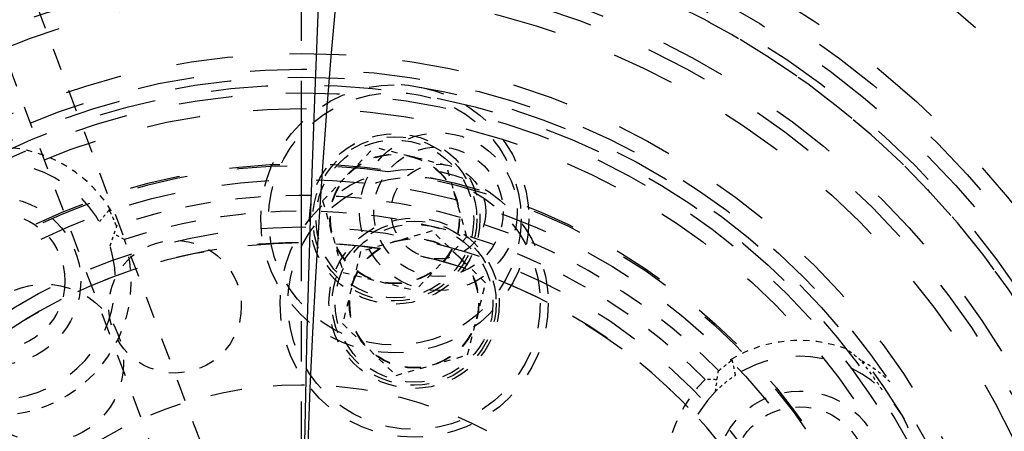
# Model space of a CAD drawing. Header units: millimetres. Extents: x 14186 to 17588, y 1400 to 3805.
# Tile 18 of 256: x 16117 to 16148, y 2731 to 2744. Entities that reach past the tile are written whole.
import ezdxf

# ---------------------------------------------------------------- set-up
doc = ezdxf.new("R2010")
doc.units = ezdxf.units.MM
doc.linetypes.add('CENTER', pattern=[2, 1.25, -0.25, 0.25, -0.25])
doc.linetypes.add('HIDDEN', pattern=[0.2, 0.1, -0.1])
for name, color, linetype in [('DEFAULT_2', 8, 'HIDDEN'), ('INTFCLR_160546_1', 7, 'Continuous'), ('INTFCLR_198912', 7, 'Continuous'), ('INTFCLR_456318_1', 7, 'Continuous'), ('INTFCLR_46574', 7, 'Continuous'), ('INTFCLR_60493', 7, 'Continuous')]:
    doc.layers.add(name, color=color, linetype=linetype)
doc.layers.add('dim', color=82, linetype='Continuous', lineweight=9)
doc.styles.get("Standard").update_dxf_attribs({"font": 'arial.ttf'})
doc.dimstyles.new('ISO-25', dxfattribs={"dimtxt": 2.5, "dimasz": 2.5, "dimexe": 1.25, "dimexo": 0.625, "dimtad": 1, "dimtxsty": 'Standard', "dimcen": 2.5, "dimadec": 0, "dimazin": 0, "dimtfac": 1, "dimtmove": 0, "dimatfit": 3, "dimfxl": 1, "dimarcsym": 0})

# ---------------------------------------------------------------- blocks, each defined once
blk = doc.blocks.new('*D28')
at = {"layer": 'Defpoints', "color": 0, "transparency": 16777216}
for p in [(17217.995, 2998.669), (16133.681, 2441.691)]:
    blk.add_point(p, dxfattribs=at)
at = {"layer": 'dim', "color": 0, "linetype": 'Continuous', "lineweight": -2, "transparency": 16777216}
for p, q in [((17380.14, 3081.958), (17239.343, 3009.635)), ((16133.681, 2441.691), (17217.995, 2998.669)), ((16112.333, 2430.725), (16090.984, 2419.759))]:
    blk.add_line(p, q, dxfattribs=at)
at = {"layer": 'dim', "color": 0, "transparency": 16777216}
for points in [[(17237.515, 3013.193), (17241.17, 3006.077), (17217.995, 2998.669)], [(16110.505, 2434.283), (16114.16, 2427.167), (16133.681, 2441.691)]]:
    blk.add_solid(points, dxfattribs=at)
at = {"layer": 'dim', "color": 0, "transparency": 16777216, "insert": (17310.293, 3070.985), "char_height": 30, "attachment_point": 5, "rotation": 27.1882}
blk.add_mtext('∅1219', dxfattribs=at)

msp = doc.modelspace()

# ---------------------------------------------------------------- linework, layer by layer
for centre, radius in [((16675.838, 2720.18), 609.5), ((16675.838, 2720.18), 550), ((16400.838, 2720.18), 275)]:
    msp.add_circle(centre, radius)
at = {"layer": 'DEFAULT_2', "color": 1, "linetype": 'CENTER', "ltscale": 5.08}
msp.add_line((16125.838, 2654.68), (16125.838, 2785.68), dxfattribs=at)
at = {"layer": 'DEFAULT_2', "color": 8, "linetype": 'HIDDEN', "ltscale": 7}
for p, q in [((16116.975, 2745.948), (16123.038, 2729.78)), ((16115.57, 2745.422), (16121.634, 2729.253))]:
    msp.add_line(p, q, dxfattribs=at)
at = {"layer": 'DEFAULT_2', "color": 8, "linetype": 'HIDDEN', "ltscale": 0.5}
for p, q in [((16119.765, 2737.082), (16119.994, 2737.733)), ((16139.038, 2733.142), (16138.945, 2732.458))]:
    msp.add_line(p, q, dxfattribs=at)
at = {"layer": 'DEFAULT_2', "color": 8, "linetype": 'HIDDEN', "ltscale": 2}
for p, q in [((16129.975, 2737.552), (16127.708, 2736.904)), ((16131.669, 2735.912), (16129.975, 2737.552)), ((16127.708, 2736.904), (16127.135, 2734.617)), ((16131.097, 2733.625), (16131.669, 2735.912)), ((16127.135, 2734.617), (16128.829, 2732.977)), ((16128.829, 2732.977), (16131.097, 2733.625))]:
    msp.add_line(p, q, dxfattribs=at)
at = {"layer": 'DEFAULT_2', "color": 8, "linetype": 'HIDDEN', "ltscale": 38}
msp.add_circle((16125.838, 2720.18), 47, dxfattribs=at)
at = {"layer": 'DEFAULT_2', "color": 8, "linetype": 'HIDDEN', "ltscale": 32}
msp.add_circle((16125.838, 2720.18), 40, dxfattribs=at)
at = {"layer": 'DEFAULT_2', "color": 8, "linetype": 'HIDDEN', "ltscale": 30}
msp.add_circle((16125.838, 2720.18), 37, dxfattribs=at)
at = {"layer": 'DEFAULT_2', "color": 8, "linetype": 'HIDDEN', "ltscale": 29}
for radius in [36.741, 36.5, 36]:
    msp.add_circle((16125.838, 2720.18), radius, dxfattribs=at)
at = {"layer": 'DEFAULT_2', "color": 8, "linetype": 'HIDDEN', "ltscale": 28}
msp.add_circle((16125.838, 2720.18), 35.5, dxfattribs=at)
at = {"layer": 'DEFAULT_2', "color": 8, "linetype": 'HIDDEN', "ltscale": 27}
for radius in [34.42, 34.288]:
    msp.add_circle((16125.838, 2720.18), radius, dxfattribs=at)
at = {"layer": 'DEFAULT_2', "color": 8, "linetype": 'HIDDEN', "ltscale": 26}
msp.add_circle((16125.838, 2720.18), 32, dxfattribs=at)
at = {"layer": 'DEFAULT_2', "color": 8, "linetype": 'HIDDEN', "ltscale": 23}
for radius in [29, 28.5]:
    msp.add_circle((16125.838, 2720.18), radius, dxfattribs=at)
at = {"layer": 'DEFAULT_2', "color": 8, "linetype": 'HIDDEN', "ltscale": 22}
for radius in [28, 27.5]:
    msp.add_circle((16125.838, 2720.18), radius, dxfattribs=at)
at = {"layer": 'DEFAULT_2', "color": 8, "linetype": 'HIDDEN', "ltscale": 20}
for radius in [25.6, 25]:
    msp.add_circle((16125.838, 2720.18), radius, dxfattribs=at)
at = {"layer": 'DEFAULT_2', "color": 8, "linetype": 'HIDDEN', "ltscale": 18}
for radius in [23, 22.5, 22.246, 22]:
    msp.add_circle((16125.838, 2720.18), radius, dxfattribs=at)
at = {"layer": 'DEFAULT_2', "color": 8, "linetype": 'HIDDEN', "ltscale": 17}
for radius in [21.75, 21.25]:
    msp.add_circle((16125.838, 2720.18), radius, dxfattribs=at)
at = {"layer": 'DEFAULT_2', "color": 8, "linetype": 'HIDDEN', "ltscale": 6}
for centre, radius in [((16128.791, 2737.936), 2.6), ((16130.173, 2738.165), 2.5), ((16128.791, 2737.936), 2.5), ((16116.186, 2735.963), 2.65), ((16129.402, 2735.264), 2.7), ((16129.402, 2735.264), 2.5), ((16141.621, 2729.831), 2.65)]:
    msp.add_circle(centre, radius, dxfattribs=at)
at = {"layer": 'DEFAULT_2', "color": 8, "linetype": 'HIDDEN', "ltscale": 5}
for centre, radius in [((16130.173, 2738.165), 2.05), ((16130.173, 2738.165), 1.5), ((16116.186, 2735.963), 2.15), ((16129.402, 2735.264), 2.055), ((16129.402, 2735.264), 2.042), ((16141.621, 2729.831), 2.15)]:
    msp.add_circle(centre, radius, dxfattribs=at)
at = {"layer": 'DEFAULT_2', "color": 8, "linetype": 'HIDDEN', "ltscale": 16}
msp.add_circle((16125.838, 2720.18), 19.5, dxfattribs=at)
at = {"layer": 'DEFAULT_2', "color": 8, "linetype": 'HIDDEN', "ltscale": 8}
for radius in [4.25, 4]:
    msp.add_circle((16129.402, 2735.264), radius, dxfattribs=at)
at = {"layer": 'DEFAULT_2', "color": 8, "linetype": 'HIDDEN', "ltscale": 15}
msp.add_circle((16125.838, 2720.18), 19, dxfattribs=at)
at = {"layer": 'DEFAULT_2', "color": 8, "linetype": 'HIDDEN', "ltscale": 14}
for radius in [17.5, 17]:
    msp.add_circle((16125.838, 2720.18), radius, dxfattribs=at)
at = {"layer": 'DEFAULT_2', "color": 8, "linetype": 'HIDDEN', "ltscale": 10}
msp.add_circle((16125.838, 2720.18), 12.5, dxfattribs=at)
at = {"layer": 'DEFAULT_2', "color": 8, "linetype": 'HIDDEN', "ltscale": 22}
msp.add_arc((16125.838, 2720.18), 54, 90, 270, dxfattribs=at)
at = {"layer": 'DEFAULT_2', "color": 8, "linetype": 'HIDDEN', "ltscale": 21}
msp.add_arc((16125.838, 2720.18), 53.5, 90, 270, dxfattribs=at)
at = {"layer": 'DEFAULT_2', "color": 8, "linetype": 'HIDDEN', "ltscale": 8}
for radius, start, end in [(43.5, 89.9999, 175.402), (18.5, 44.4787, 108.413), (18, 44.727, 108.1647)]:
    msp.add_arc((16125.838, 2720.18), radius, start, end, dxfattribs=at)
at = {"layer": 'DEFAULT_2', "color": 8, "linetype": 'HIDDEN', "ltscale": 11}
for start, end in [(292.1349, 108.9806), (112.1349, 288.9806)]:
    msp.add_arc((16125.838, 2720.18), 27.25, start, end, dxfattribs=at)
at = {"layer": 'DEFAULT_2', "color": 8, "linetype": 'HIDDEN', "ltscale": 2}
for centre, start, end in [((16116.186, 2735.963), 31.6963, 83.3116), ((16141.621, 2729.831), 69.5801, 121.1953)]:
    msp.add_arc(centre, 4.25, start, end, dxfattribs=at)
at = {"layer": 'DEFAULT_2', "color": 8, "linetype": 'HIDDEN', "ltscale": 9}
for centre, start, end in [((16116.186, 2735.963), 225.5257, 212.7896), ((16141.621, 2729.831), 135.5257, 122.7896)]:
    msp.add_arc(centre, 3.75, start, end, dxfattribs=at)
at = {"layer": 'DEFAULT_2', "color": 8, "linetype": 'HIDDEN', "ltscale": 0.05}
for centre, radius, start, end in [((16116.804, 2729.908), 8.813, 70.1116, 70.5516), ((16138.31, 2724.721), 8.816, 82.3342, 82.7741)]:
    msp.add_arc(centre, radius, start, end, dxfattribs=at)
at = {"layer": 'DEFAULT_2', "color": 8, "linetype": 'HIDDEN', "ltscale": 0.03}
for centre, radius, start, end in [((16116.116, 2736.271), 4.113, 27.6713, 28.2631), ((16116.167, 2736.295), 4.057, 20.0591, 20.6073), ((16141.828, 2730.063), 4.124, 124.598, 125.1883), ((16141.781, 2730.124), 4.047, 132.2558, 132.8052)]:
    msp.add_arc(centre, radius, start, end, dxfattribs=at)
at = {"layer": 'DEFAULT_2', "color": 8, "linetype": 'HIDDEN', "ltscale": 0.4}
for centre, radius, start, end in [((16116.141, 2736.282), 4.086, 20.6549, 27.7039), ((16141.802, 2730.099), 4.079, 125.1814, 132.2421)]:
    msp.add_arc(centre, radius, start, end, dxfattribs=at)
at = {"layer": 'DEFAULT_2', "color": 8, "linetype": 'HIDDEN', "ltscale": 0.3}
for centre, start, end in [((16115.982, 2728.912), 63.116, 65.3774), ((16138.59, 2723.462), 87.5149, 89.7764)]:
    msp.add_arc(centre, 9.385, start, end, dxfattribs=at)
at = {"layer": 'DEFAULT_2', "color": 8, "linetype": 'HIDDEN', "ltscale": 4}
for centre, start, end in [((16116.186, 2735.963), 224.7972, 18.0945), ((16141.621, 2729.831), 134.7972, 288.0945)]:
    msp.add_arc(centre, 4.25, start, end, dxfattribs=at)
at = {"layer": 'DEFAULT_2', "color": 8, "linetype": 'HIDDEN', "ltscale": 0.3}
for points, knots in [([(16119.739, 2738.219), (16119.712, 2738.188), (16119.607, 2738.065), (16119.505, 2737.94), (16119.431, 2737.844)], [0, 0, 0, 0, 0.248658, 1, 1, 1, 1]), ([(16139.59, 2732.984), (16139.582, 2733.024), (16139.551, 2733.182), (16139.515, 2733.34), (16139.486, 2733.458)], [0, 0, 0, 0, 0.251473, 1, 1, 1, 1])]:
    msp.add_open_spline(points, degree=3, knots=knots, dxfattribs=at)
at = {"layer": 'DEFAULT_2', "color": 8, "linetype": 'HIDDEN', "ltscale": 0.4}
msp.add_open_spline([(16143.577, 2733.439), (16143.538, 2733.472), (16143.385, 2733.602), (16143.225, 2733.725), (16143.104, 2733.814)], degree=3, knots=[0, 0, 0, 0, 0.251198, 1, 1, 1, 1], dxfattribs=at)
at = {"layer": 'DEFAULT_2', "color": 8, "linetype": 'HIDDEN', "ltscale": 0.8}
for points, knots in [([(16144.24, 2732.515), (16144.187, 2732.596), (16143.977, 2732.911), (16143.754, 2733.218), (16143.577, 2733.439)], [0, 0, 0, 0, 0.254607, 1, 1, 1, 1]), ([(16144.487, 2732.768), (16144.418, 2732.835), (16144.138, 2733.089), (16143.824, 2733.305), (16143.577, 2733.439)], [0, 0, 0, 0, 0.255832, 1, 1, 1, 1])]:
    msp.add_open_spline(points, degree=3, knots=knots, dxfattribs=at)
at = {"layer": 'DEFAULT_2', "color": 8, "linetype": 'HIDDEN', "ltscale": 0.6}
msp.add_open_spline([(16138.945, 2732.458), (16138.993, 2732.508), (16139.193, 2732.701), (16139.415, 2732.871), (16139.59, 2732.984)], degree=3, knots=[0, 0, 0, 0, 0.249404, 1, 1, 1, 1], dxfattribs=at)
at = {"layer": 'INTFCLR_160546_1', "color": 8, "linetype": 'HIDDEN', "ltscale": 30}
msp.add_circle((16125.838, 2720.18), 37, dxfattribs=at)
at = {"layer": 'INTFCLR_160546_1', "color": 8, "linetype": 'HIDDEN', "ltscale": 29}
msp.add_circle((16125.838, 2720.18), 36.741, dxfattribs=at)
at = {"layer": 'INTFCLR_160546_1', "color": 8, "linetype": 'HIDDEN', "ltscale": 27}
for radius in [34.42, 34.288]:
    msp.add_circle((16125.838, 2720.18), radius, dxfattribs=at)
at = {"layer": 'INTFCLR_160546_1', "color": 8, "linetype": 'HIDDEN', "ltscale": 23}
msp.add_circle((16125.838, 2720.18), 29, dxfattribs=at)
at = {"layer": 'INTFCLR_160546_1', "color": 8, "linetype": 'HIDDEN', "ltscale": 20}
for radius in [25.6, 25]:
    msp.add_circle((16125.838, 2720.18), radius, dxfattribs=at)
at = {"layer": 'INTFCLR_160546_1', "color": 8, "linetype": 'HIDDEN', "ltscale": 18}
msp.add_circle((16125.838, 2720.18), 22.246, dxfattribs=at)
at = {"layer": 'INTFCLR_160546_1', "color": 8, "linetype": 'HIDDEN', "ltscale": 17}
msp.add_circle((16125.838, 2720.18), 21.75, dxfattribs=at)
at = {"layer": 'INTFCLR_160546_1', "color": 8, "linetype": 'HIDDEN', "ltscale": 6}
for centre, radius in [((16129.402, 2735.264), 2.6), ((16117.692, 2733.367), 2.5)]:
    msp.add_circle(centre, radius, dxfattribs=at)
at = {"layer": 'INTFCLR_198912', "color": 8, "linetype": 'HIDDEN', "ltscale": 13}
msp.add_arc((16125.838, 2720.18), 17, 169.9425, 166.5717, dxfattribs=at)
at = {"layer": 'INTFCLR_456318_1', "color": 8, "linetype": 'HIDDEN', "ltscale": 29}
msp.add_circle((16125.838, 2720.18), 36, dxfattribs=at)
at = {"layer": 'INTFCLR_456318_1', "color": 8, "linetype": 'HIDDEN', "ltscale": 28}
msp.add_circle((16125.838, 2720.18), 35.5, dxfattribs=at)
at = {"layer": 'INTFCLR_456318_1', "color": 8, "linetype": 'HIDDEN', "ltscale": 22}
for radius in [28, 27.5]:
    msp.add_circle((16125.838, 2720.18), radius, dxfattribs=at)
at = {"layer": 'INTFCLR_456318_1', "color": 8, "linetype": 'HIDDEN', "ltscale": 17}
for radius in [21.75, 21.25]:
    msp.add_circle((16125.838, 2720.18), radius, dxfattribs=at)
at = {"layer": 'INTFCLR_456318_1', "color": 8, "linetype": 'HIDDEN', "ltscale": 16}
for radius in [19.5, 19.449]:
    msp.add_circle((16125.838, 2720.18), radius, dxfattribs=at)
at = {"layer": 'INTFCLR_456318_1', "color": 8, "linetype": 'HIDDEN', "ltscale": 5}
msp.add_circle((16121.826, 2735.152), 2.1, dxfattribs=at)
at = {"layer": 'INTFCLR_456318_1', "color": 8, "linetype": 'HIDDEN', "ltscale": 11}
for start, end in [(331.5771, 148.4228), (151.5771, 328.4228)]:
    msp.add_arc((16125.838, 2720.18), 27.25, start, end, dxfattribs=at)
at = {"layer": 'INTFCLR_46574', "color": 8, "linetype": 'HIDDEN', "ltscale": 21}
msp.add_circle((16125.838, 2720.18), 26, dxfattribs=at)
at = {"layer": 'INTFCLR_46574', "color": 8, "linetype": 'HIDDEN', "ltscale": 12}
msp.add_arc((16125.838, 2720.18), 37.5, 94.4914, 152.8887, dxfattribs=at)
at = {"layer": 'INTFCLR_60493', "color": 8, "linetype": 'HIDDEN', "ltscale": 2}
for p, q in [((16126.503, 2738.509), (16128.143, 2740.203)), ((16130.43, 2739.63), (16128.143, 2740.203)), ((16131.078, 2737.363), (16130.43, 2739.63)), ((16126.503, 2738.509), (16127.151, 2736.242)), ((16131.078, 2737.363), (16129.438, 2735.669)), ((16127.151, 2736.242), (16129.438, 2735.669))]:
    msp.add_line(p, q, dxfattribs=at)
at = {"layer": 'INTFCLR_60493', "color": 8, "linetype": 'HIDDEN', "ltscale": 8}
for radius in [4.25, 4]:
    msp.add_circle((16128.791, 2737.936), radius, dxfattribs=at)
at = {"layer": 'INTFCLR_60493', "color": 8, "linetype": 'HIDDEN', "ltscale": 6}
for radius in [2.7, 2.5]:
    msp.add_circle((16128.791, 2737.936), radius, dxfattribs=at)
at = {"layer": 'INTFCLR_60493', "color": 8, "linetype": 'HIDDEN', "ltscale": 5}
for radius in [2.055, 2.042]:
    msp.add_circle((16128.791, 2737.936), radius, dxfattribs=at)

# ---------------------------------------------------------------- dimensions: what is measured, and where the dimension line sits
at = {"layer": 'dim'}
dim = msp.add_diameter_dim_2p(p1=(16133.681, 2441.691), p2=(17217.995, 2998.669), dimstyle='ISO-25', override={"dimtxt": 30, "dimasz": 24, "dimexe": 5.997, "dimexo": 5.997, "dimgap": 5.997, "dimdsep": 46, "dimarcsym": 1}, dxfattribs=at)
dim.commit()
dim.dimension.update_dxf_attribs({"geometry": '*D28', "text_midpoint": (17310.293, 3070.985)})

doc.saveas('drawing.dxf')
